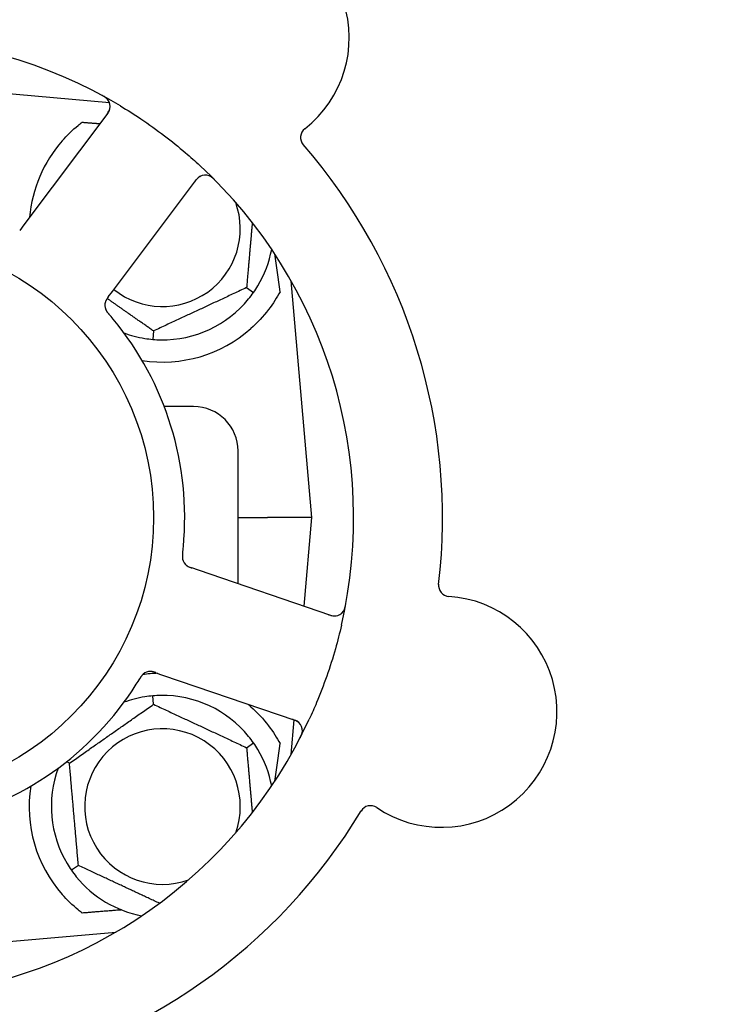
# Model space of a CAD drawing. Header units: inches. Extents: x 18 to 846, y -67 to 561.
# Tile 8 of 256: x 70.93 to 72.89, y 144.03 to 146.8. Entities that reach past the tile are written whole.
import ezdxf

# ---------------------------------------------------------------- set-up
doc = ezdxf.new("R2010")
doc.units = ezdxf.units.IN
doc.header["$LTSCALE"] = 24
doc.header["$MEASUREMENT"] = 0
doc.layers.add('Dimension (ANSI)', color=7, linetype='Continuous', lineweight=25)
doc.layers.add('Visible (ANSI)', color=7, linetype='Continuous', lineweight=30)
doc.styles.add('Note Text (ANSI)', font='tahoma.ttf')
doc.dimstyles.new('SB Fraction-16 (ANSI)', dxfattribs={"dimscale": 24, "dimtxt": 0.125, "dimasz": 0.098425, "dimexe": 0.125, "dimexo": 0.0625, "dimgap": 0.031496, "dimtad": 0, "dimtih": 1, "dimtoh": 1, "dimdec": 4, "dimrnd": 1e-08, "dimzin": 0, "dimdsep": 46, "dimlunit": 5, "dimtxsty": 'Note Text (ANSI)', "dimcen": 0.09, "dimdle": 0.393701, "dimclrd": 256, "dimclre": 256, "dimclrt": 256, "dimadec": 0, "dimazin": 3, "dimtfac": 0.96, "dimtofl": 0, "dimtmove": 0, "dimatfit": 3, "dimfxl": 1, "dimfrac": 2, "dimtolj": 1, "dimtzin": 12, "dimlwd": -1, "dimlwe": -1, "dimarcsym": 0})

# ---------------------------------------------------------------- blocks, each defined once
blk = doc.blocks.new('*D15')
at = {"layer": 'Defpoints', "color": 0, "transparency": 16777216}
for p in [(115.8191, 378.6679), (40.5863, 88.9562), (79.6941, 88.9562)]:
    blk.add_point(p, dxfattribs=at)
at = {"layer": 'Dimension (ANSI)', "transparency": 16777216}
for p, q in [((114.3191, 378.6679), (37.5863, 378.6679)), ((40.5863, 376.3057), (40.5863, 240.4618)), ((40.5863, 91.3184), (40.5863, 235.1622)), ((78.1941, 88.9562), (37.5863, 88.9562))]:
    blk.add_line(p, q, dxfattribs=at)
for points in [[(40.1926, 376.3057), (40.98, 376.3057), (40.5863, 378.6679)], [(40.1926, 91.3184), (40.98, 91.3184), (40.5863, 88.9562)]]:
    blk.add_solid(points, dxfattribs=at)
at = {"layer": 'Dimension (ANSI)', "transparency": 16777216, "insert": (31.4463, 239.7059), "char_height": 3, "attachment_point": 1, "style": 'Note Text (ANSI)'}
blk.add_mtext('\\A1;289 11/16', dxfattribs=at)

msp = doc.modelspace()

# ---------------------------------------------------------------- linework, layer by layer
at = {"layer": 'Visible (ANSI)'}
for p, q in [((71.17806, 146.56675), (70.51486, 146.62477)), ((71.17362, 146.5375), (70.93779, 146.22311)), ((71.18697, 146.03619), (71.42281, 146.35057)), ((70.93779, 146.22311), (70.92585, 146.2072)), ((71.74736, 145.39977), (71.68908, 146.06588)), ((71.17505, 146.02029), (71.18697, 146.03619)), ((71.56383, 146.04669), (71.58335, 146.03303)), ((71.3022, 145.92469), (71.30013, 145.90096)), ((71.41486, 145.71227), (71.33215, 145.71227)), ((71.53986, 145.21393), (71.53986, 145.58727)), ((71.53986, 145.39977), (71.62246, 145.39977)), ((71.74736, 145.39977), (71.62246, 145.39977)), ((71.72555, 145.15044), (71.74736, 145.39977)), ((71.4286, 145.25197), (71.40977, 145.25841)), ((71.80047, 145.12483), (71.4286, 145.25197)), ((71.30902, 144.96365), (71.32782, 144.95722)), ((71.32782, 144.95722), (71.6997, 144.83008)), ((71.3022, 144.87485), (71.30013, 144.89858)), ((71.68908, 144.73366), (71.69758, 144.83073)), ((71.56383, 144.75285), (71.58335, 144.76651)), ((71.06573, 144.70927), (71.05731, 144.7132)), ((71.09089, 144.42169), (71.07138, 144.40803)), ((70.6521, 144.18678), (71.19632, 144.23439))]:
    msp.add_line(p, q, dxfattribs=at)
msp.add_circle((70.51486, 145.39977), 0.7875, dxfattribs=at)
for centre, radius, start, end in [((71.52749, 146.74968), 0.325, 308.006, 158.24329), ((70.51486, 145.39977), 1.35, 59.06409, 119.1852), ((71.14863, 146.55625), 0.03125, 323.12465, 61.27672), ((71.74685, 146.46897), 0.03125, 128.006, 220.95354), ((71.32736, 146.21227), 0.375, 138.77041, 175.08898), ((70.51486, 145.39977), 1.6, 353.25836, 40.99093), ((70.51486, 145.39977), 1.35, 347.06409, 47.1852), ((71.4478, 146.33182), 0.03125, 44.97257, 143.12465), ((71.32736, 146.21227), 0.21875, 231.38477, 19.65889), ((71.32736, 146.21227), 0.3125, 329.15807, 349.28378), ((71.19657, 145.9969), 0.03125, 161.11888, 202.57804), ((71.32736, 146.21227), 0.3125, 269.15807, 320.84193), ((70.51486, 145.39977), 0.875, 354.63234, 39.61695), ((71.32736, 146.21227), 0.375, 261.21293, 311.51889), ((71.32736, 146.21227), 0.3125, 249.72028, 260.84193), ((71.41486, 145.58727), 0.125, 0, 90), ((71.41442, 145.28984), 0.03125, 191.91027, 233.9096), ((72.13496, 145.20933), 0.03125, 173.29575, 266.24329), ((72.11162, 144.85385), 0.325, 236.006, 86.24329), ((71.81058, 145.1544), 0.03125, 251.12465, 349.27672), ((71.32736, 144.58727), 0.375, 92.07658, 98.57442), ((71.29343, 144.93596), 0.03125, 89.11888, 130.57804), ((70.51486, 145.39977), 0.875, 282.63234, 327.61695), ((71.32736, 144.58727), 0.3125, 39.15807, 90.84193), ((71.32736, 144.58727), 0.3125, 99.15807, 110.27972), ((71.32736, 144.58727), 0.375, 48.48111, 50.17271), ((70.51486, 145.39977), 1.35, 275.06409, 335.1852), ((71.68959, 144.80051), 0.03125, 332.97257, 71.12465), ((71.32736, 144.58727), 0.21875, 340.34111, 289.65889), ((71.32736, 144.58727), 0.3125, 10.71622, 30.84193), ((71.32736, 144.58727), 0.3125, 159.72028, 210.84193), ((71.32736, 144.58727), 0.375, 171.21293, 221.22959), ((70.51486, 145.39977), 1.6, 281.25836, 328.99093), ((71.91243, 144.55848), 0.03125, 56.006, 148.95354), ((71.32736, 144.58727), 0.3125, 219.15807, 259.28378)]:
    msp.add_arc(centre, radius, start, end, dxfattribs=at)
for centre, major_axis, start_param, end_param in [((71.70981, 144.39474), (-0.20896, 2.38839), 5.4649258, 5.5279515), ((71.70981, 146.4048), (-0.20896, -2.38839), 0.7552338, 0.8182595)]:
    msp.add_ellipse(centre, major_axis=major_axis, ratio=0.0521373, start_param=start_param, end_param=end_param, dxfattribs=at)
for points, knots in [([(71.17407, 146.5744), (71.1739, 146.57463), (71.17368, 146.57491), (71.17293, 146.57585), (71.17231, 146.57656), (71.17084, 146.57805), (71.16991, 146.57891), (71.1682, 146.58029), (71.16764, 146.58072), (71.16623, 146.58176), (71.16532, 146.58238), (71.16336, 146.58366), (71.16229, 146.58431), (71.16059, 146.5853), (71.15994, 146.58566), (71.15867, 146.58637), (71.15805, 146.5867), (71.15742, 146.58705)], [0.051298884, 0.051298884, 0.051298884, 0.051298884, 0.057269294, 0.057269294, 0.069785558, 0.069785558, 0.083632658, 0.083632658, 0.089458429, 0.089458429, 0.097820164, 0.097820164, 0.107290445, 0.107290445, 0.113094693, 0.113094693, 0.118968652, 0.118968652, 0.118968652, 0.118968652]), ([(71.16876, 146.53101), (71.16932, 146.53177), (71.16989, 146.53253), (71.17208, 146.53549), (71.17363, 146.53773), (71.17597, 146.54164), (71.17685, 146.54338), (71.17812, 146.54631), (71.17859, 146.54768), (71.17918, 146.54988), (71.17936, 146.55071), (71.17952, 146.5516), (71.17955, 146.55179), (71.17958, 146.55195)], [0, 0, 0, 0, 0.007248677, 0.007248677, 0.028564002, 0.028564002, 0.047482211, 0.047482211, 0.06536174, 0.06536174, 0.076705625, 0.076705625, 0.079955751, 0.079955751, 0.079955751, 0.079955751]), ([(71.20887, 146.55772), (71.22853, 146.54594), (71.24778, 146.53373), (71.28898, 146.5061), (71.31105, 146.49033), (71.35305, 146.45835), (71.37281, 146.4424), (71.4057, 146.41428), (71.41913, 146.40233), (71.43236, 146.39007)], [-0.73117437, -0.73117437, -0.73117437, -0.73117437, -0.55243049, -0.55243049, -0.34047291, -0.34047291, -0.14064238, -0.14064238, 0, 0, 0, 0]), ([(71.04533, 146.45943), (71.0589, 146.47491), (71.07439, 146.48986), (71.09416, 146.50598), (71.09792, 146.50893), (71.10169, 146.51177)], [0.52788927, 0.52788927, 0.52788927, 0.52788927, 0.6827691, 0.6827691, 0.71884724, 0.71884724, 0.71884724, 0.71884724]), ([(71.43493, 146.3603), (71.43466, 146.36017), (71.43434, 146.36001), (71.43275, 146.35918), (71.43125, 146.35825), (71.42873, 146.35633), (71.42758, 146.35534), (71.42482, 146.35263), (71.42318, 146.3508), (71.42095, 146.34803), (71.4203, 146.34721), (71.41908, 146.34561), (71.41851, 146.34484), (71.41793, 146.34408)], [0.058736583, 0.058736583, 0.058736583, 0.058736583, 0.064782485, 0.064782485, 0.086145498, 0.086145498, 0.103238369, 0.103238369, 0.1234345, 0.1234345, 0.131598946, 0.131598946, 0.138939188, 0.138939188, 0.138939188, 0.138939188]), ([(71.4749, 146.34889), (71.47445, 146.34934), (71.47402, 146.34978), (71.47283, 146.35097), (71.47206, 146.35172), (71.4706, 146.35308), (71.46992, 146.3537), (71.46812, 146.35525), (71.46698, 146.35617), (71.46493, 146.35769), (71.46399, 146.35832), (71.46235, 146.35934), (71.46162, 146.35974), (71.46014, 146.3605), (71.45941, 146.36082), (71.45858, 146.36115), (71.4584, 146.36122), (71.45825, 146.36128)], [0, 0, 0, 0, 0.005149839, 0.005149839, 0.013554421, 0.013554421, 0.020527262, 0.020527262, 0.031641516, 0.031641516, 0.041623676, 0.041623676, 0.051235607, 0.051235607, 0.06373445, 0.06373445, 0.067355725, 0.067355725, 0.067355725, 0.067355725]), ([(71.65789, 146.03514), (71.64928, 146.01908), (71.63835, 146.00165), (71.61089, 145.96568), (71.59377, 145.94729), (71.57594, 145.9315)], [1.44549616, 1.44549616, 1.44549616, 1.44549616, 1.60647008, 1.60647008, 1.78790376, 1.78790376, 1.78790376, 1.78790376]), ([(71.17502, 146.02026), (71.17484, 146.02002), (71.17466, 146.01978), (71.17368, 146.01847), (71.17286, 146.01737), (71.17121, 146.01502), (71.17038, 146.01374), (71.169, 146.01142), (71.16843, 146.01034), (71.16748, 146.00828), (71.16709, 146.00726), (71.16679, 146.00639), (71.16675, 146.00626), (71.16672, 146.00615)], [0, 0, 0, 0, 0.002309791, 0.002309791, 0.012623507, 0.012623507, 0.024338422, 0.024338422, 0.035397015, 0.035397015, 0.047442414, 0.047442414, 0.049661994, 0.049661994, 0.049661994, 0.049661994]), ([(71.17504, 146.02029), (71.17473, 146.01987), (71.17441, 146.01944), (71.17379, 146.01862), (71.17349, 146.01821), (71.17282, 146.0173), (71.17245, 146.01679), (71.17115, 146.01497), (71.17036, 146.01378), (71.1692, 146.01187), (71.16873, 146.01102), (71.16796, 146.00943), (71.16765, 146.00873), (71.16718, 146.00754), (71.16699, 146.00701), (71.16689, 146.0067), (71.16688, 146.00666), (71.16688, 146.00666), (71.16688, 146.00666), (71.16688, 146.00666)], [0, 0, 0, 0, 0.004355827, 0.004355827, 0.008687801, 0.008687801, 0.014307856, 0.014307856, 0.029588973, 0.029588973, 0.043844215, 0.043844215, 0.054171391, 0.054171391, 0.061954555, 0.061954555, 0.063871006, 0.063871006, 0.063878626, 0.063878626, 0.063878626, 0.063878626]), ([(71.16743, 145.98561), (71.16752, 145.98539), (71.16763, 145.98511), (71.16799, 145.98431), (71.16826, 145.98373), (71.16889, 145.98254), (71.16924, 145.98193), (71.16998, 145.98073), (71.17036, 145.98015), (71.17132, 145.97877), (71.17193, 145.97794), (71.17286, 145.97673), (71.17314, 145.97638), (71.17419, 145.97508), (71.17499, 145.97413), (71.17604, 145.9729), (71.1763, 145.97259), (71.17668, 145.97216), (71.17679, 145.97202), (71.17691, 145.97189)], [0.044252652, 0.044252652, 0.044252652, 0.044252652, 0.050671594, 0.050671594, 0.061250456, 0.061250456, 0.071050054, 0.071050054, 0.078610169, 0.078610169, 0.087196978, 0.087196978, 0.090753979, 0.090753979, 0.100050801, 0.100050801, 0.10314767, 0.10314767, 0.10451733, 0.10451733, 0.10451733, 0.10451733]), ([(71.16757, 145.98526), (71.16757, 145.98526), (71.16758, 145.98523), (71.16763, 145.9851), (71.16768, 145.98497), (71.16786, 145.98456), (71.16801, 145.98423), (71.16854, 145.98312), (71.16898, 145.98229), (71.17002, 145.98058), (71.1706, 145.97971), (71.17204, 145.97773), (71.17294, 145.97658), (71.17473, 145.97441), (71.17564, 145.97335), (71.17666, 145.97218), (71.17678, 145.97204), (71.17691, 145.97189)], [0.030853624, 0.030853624, 0.030853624, 0.030853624, 0.032941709, 0.032941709, 0.03638518, 0.03638518, 0.042347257, 0.042347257, 0.055267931, 0.055267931, 0.065838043, 0.065838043, 0.077516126, 0.077516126, 0.087897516, 0.087897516, 0.089364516, 0.089364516, 0.089364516, 0.089364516]), ([(71.3841, 145.29952), (71.38415, 145.29999), (71.38421, 145.3005), (71.38427, 145.30104), (71.38483, 145.30591), (71.38552, 145.31256), (71.38602, 145.31792)], [0.48080563, 0.48080563, 0.48080563, 0.48080563, 0.5329828, 0.5329828, 0.5329828, 1, 1, 1, 1]), ([(71.38409, 145.29948), (71.38403, 145.29894), (71.38397, 145.29839), (71.38385, 145.29731), (71.38379, 145.29677), (71.3836, 145.29496), (71.38348, 145.29369), (71.38335, 145.29162), (71.38331, 145.29077), (71.38328, 145.28883), (71.38331, 145.28782), (71.38344, 145.28602), (71.38353, 145.28522), (71.38373, 145.28395), (71.38384, 145.28342), (71.3839, 145.28311), (71.38391, 145.28307), (71.38391, 145.28305), (71.38391, 145.28305), (71.38391, 145.28305)], [0, 0, 0, 0, 0.004180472, 0.004180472, 0.008305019, 0.008305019, 0.018114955, 0.018114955, 0.025612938, 0.025612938, 0.036850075, 0.036850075, 0.047489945, 0.047489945, 0.056089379, 0.056089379, 0.05828692, 0.05828692, 0.058652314, 0.058652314, 0.058652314, 0.058652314]), ([(71.38409, 145.29948), (71.38406, 145.29918), (71.38403, 145.29888), (71.38394, 145.29808), (71.38388, 145.29757), (71.38371, 145.296), (71.38361, 145.29491), (71.38343, 145.29263), (71.38337, 145.29144), (71.38332, 145.28907), (71.38334, 145.28795), (71.38347, 145.28574), (71.38361, 145.28475), (71.38382, 145.28353), (71.38389, 145.2832), (71.38394, 145.28294)], [0.001596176, 0.001596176, 0.001596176, 0.001596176, 0.00393777, 0.00393777, 0.007842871, 0.007842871, 0.016055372, 0.016055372, 0.025513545, 0.025513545, 0.037191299, 0.037191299, 0.054193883, 0.054193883, 0.061558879, 0.061558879, 0.061558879, 0.061558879]), ([(71.39499, 145.26537), (71.39507, 145.26531), (71.39515, 145.26525), (71.39539, 145.26506), (71.39557, 145.26493), (71.39638, 145.26434), (71.39717, 145.26383), (71.39912, 145.26268), (71.4004, 145.26203), (71.40307, 145.26084), (71.40447, 145.26029), (71.40652, 145.25954), (71.40717, 145.25931), (71.40813, 145.25897), (71.40846, 145.25886), (71.4091, 145.25864), (71.40941, 145.25853), (71.40973, 145.25842)], [0.038929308, 0.038929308, 0.038929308, 0.038929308, 0.040726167, 0.040726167, 0.043941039, 0.043941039, 0.054249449, 0.054249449, 0.066768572, 0.066768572, 0.07820649, 0.07820649, 0.083402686, 0.083402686, 0.086046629, 0.086046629, 0.08863019, 0.08863019, 0.08863019, 0.08863019]), ([(71.39563, 145.26487), (71.39563, 145.26487), (71.39564, 145.26486), (71.3957, 145.26482), (71.39588, 145.26469), (71.39644, 145.26429), (71.39688, 145.26398), (71.39791, 145.26332), (71.39849, 145.26299), (71.39924, 145.26258), (71.39943, 145.26248), (71.40085, 145.26175), (71.40252, 145.26102), (71.40528, 145.25997), (71.4061, 145.25968), (71.40741, 145.25922), (71.40786, 145.25906), (71.40878, 145.25875), (71.40926, 145.25858), (71.40973, 145.25842)], [0.028019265, 0.028019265, 0.028019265, 0.028019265, 0.028672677, 0.028672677, 0.033062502, 0.033062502, 0.040781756, 0.040781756, 0.051074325, 0.051074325, 0.054504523, 0.054504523, 0.075062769, 0.075062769, 0.083066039, 0.083066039, 0.087153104, 0.087153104, 0.091266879, 0.091266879, 0.091266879, 0.091266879]), ([(71.8357, 145.13581), (71.83587, 145.13604), (71.83607, 145.13634), (71.83673, 145.13734), (71.83721, 145.13815), (71.83818, 145.14001), (71.83871, 145.14116), (71.83949, 145.14321), (71.83973, 145.14387), (71.84028, 145.14554), (71.84059, 145.1466), (71.8412, 145.14885), (71.84149, 145.15008), (71.84191, 145.152), (71.84205, 145.15272), (71.84233, 145.15415), (71.84246, 145.15485), (71.84259, 145.15555)], [0.051298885, 0.051298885, 0.051298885, 0.051298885, 0.057269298, 0.057269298, 0.069785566, 0.069785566, 0.083632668, 0.083632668, 0.089458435, 0.089458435, 0.09782017, 0.09782017, 0.107290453, 0.107290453, 0.113094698, 0.113094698, 0.118968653, 0.118968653, 0.118968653, 0.118968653]), ([(71.7928, 145.12745), (71.79369, 145.12715), (71.79459, 145.12684), (71.79809, 145.12568), (71.8007, 145.1249), (71.80514, 145.12388), (71.80706, 145.12357), (71.81024, 145.12328), (71.81169, 145.12325), (71.81396, 145.12337), (71.81482, 145.12345), (71.81571, 145.12358), (71.8159, 145.1236), (71.81606, 145.12363)], [0, 0, 0, 0, 0.007248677, 0.007248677, 0.028564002, 0.028564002, 0.04748221, 0.04748221, 0.065361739, 0.065361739, 0.076705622, 0.076705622, 0.079955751, 0.079955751, 0.079955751, 0.079955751]), ([(71.8306, 145.09756), (71.82547, 145.07521), (71.8198, 145.05314), (71.80625, 145.00538), (71.79806, 144.97948), (71.78027, 144.92864), (71.77082, 144.90401), (71.75415, 144.8641), (71.74734, 144.8486), (71.74021, 144.83319)], [-0.73117336, -0.73117336, -0.73117336, -0.73117336, -0.55242948, -0.55242948, -0.34016147, -0.34016147, -0.13232742, -0.13232742, 0, 0, 0, 0]), ([(71.27368, 144.96018), (71.2735, 144.96003), (71.27327, 144.95983), (71.27262, 144.95924), (71.27215, 144.9588), (71.27121, 144.95784), (71.27074, 144.95732), (71.26982, 144.95624), (71.26939, 144.9557), (71.26838, 144.95437), (71.26777, 144.95353), (71.26692, 144.95227), (71.26667, 144.95189), (71.26576, 144.9505), (71.2651, 144.94944), (71.26425, 144.94806), (71.26404, 144.94772), (71.26375, 144.94722), (71.26365, 144.94707), (71.26356, 144.94692)], [0.044252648, 0.044252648, 0.044252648, 0.044252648, 0.050671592, 0.050671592, 0.061250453, 0.061250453, 0.071050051, 0.071050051, 0.078610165, 0.078610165, 0.087196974, 0.087196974, 0.090753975, 0.090753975, 0.100050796, 0.100050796, 0.103147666, 0.103147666, 0.104517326, 0.104517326, 0.104517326, 0.104517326]), ([(71.27339, 144.95994), (71.27339, 144.95994), (71.27336, 144.95992), (71.27326, 144.95983), (71.27315, 144.95974), (71.27282, 144.95944), (71.27255, 144.9592), (71.27166, 144.95835), (71.27101, 144.95768), (71.2697, 144.95616), (71.26905, 144.95533), (71.26761, 144.95336), (71.2668, 144.95215), (71.26529, 144.94977), (71.26456, 144.94858), (71.26376, 144.94725), (71.26366, 144.94709), (71.26356, 144.94692)], [0.030853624, 0.030853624, 0.030853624, 0.030853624, 0.032941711, 0.032941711, 0.036385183, 0.036385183, 0.042347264, 0.042347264, 0.055267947, 0.055267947, 0.065838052, 0.065838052, 0.077516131, 0.077516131, 0.087897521, 0.087897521, 0.089364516, 0.089364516, 0.089364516, 0.089364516]), ([(71.30898, 144.96366), (71.3087, 144.96376), (71.30842, 144.96386), (71.30687, 144.96438), (71.30556, 144.96482), (71.30282, 144.96567), (71.30135, 144.96607), (71.29872, 144.96666), (71.29751, 144.96687), (71.29526, 144.96714), (71.29417, 144.96719), (71.29325, 144.9672), (71.29311, 144.9672), (71.293, 144.9672)], [0, 0, 0, 0, 0.002309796, 0.002309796, 0.012623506, 0.012623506, 0.024338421, 0.024338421, 0.035397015, 0.035397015, 0.047442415, 0.047442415, 0.049661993, 0.049661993, 0.049661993, 0.049661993]), ([(71.30902, 144.96365), (71.30852, 144.96382), (71.30801, 144.96399), (71.30704, 144.96433), (71.30656, 144.96449), (71.30548, 144.96485), (71.30489, 144.96504), (71.30276, 144.96571), (71.30138, 144.9661), (71.29921, 144.96661), (71.29825, 144.9668), (71.2965, 144.96704), (71.29574, 144.96711), (71.29447, 144.96719), (71.2939, 144.9672), (71.29357, 144.96721), (71.29353, 144.96721), (71.29353, 144.96721), (71.29353, 144.96721), (71.29353, 144.96721)], [0, 0, 0, 0, 0.004355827, 0.004355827, 0.0086878, 0.0086878, 0.014307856, 0.014307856, 0.029588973, 0.029588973, 0.043844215, 0.043844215, 0.054171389, 0.054171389, 0.061954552, 0.061954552, 0.063871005, 0.063871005, 0.063878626, 0.063878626, 0.063878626, 0.063878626]), ([(71.57594, 144.86805), (71.59392, 144.85212), (71.61116, 144.83358), (71.63853, 144.7976), (71.64935, 144.78035), (71.65789, 144.7644)], [0.51027324, 0.51027324, 0.51027324, 0.51027324, 0.69323174, 0.69323174, 0.85269236, 0.85269236, 0.85269236, 0.85269236]), ([(71.71269, 144.82155), (71.71249, 144.82177), (71.71223, 144.82203), (71.71095, 144.82328), (71.70961, 144.82442), (71.70701, 144.82622), (71.70571, 144.82701), (71.70228, 144.8288), (71.70003, 144.82979), (71.69671, 144.83106), (71.69572, 144.83142), (71.69383, 144.83209), (71.69292, 144.8324), (71.69201, 144.83271)], [0.058736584, 0.058736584, 0.058736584, 0.058736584, 0.064782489, 0.064782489, 0.086145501, 0.086145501, 0.103238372, 0.103238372, 0.123434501, 0.123434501, 0.131598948, 0.131598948, 0.13893919, 0.13893919, 0.13893919, 0.13893919]), ([(71.7142, 144.78002), (71.71449, 144.78058), (71.71477, 144.78113), (71.71553, 144.78263), (71.71601, 144.78359), (71.71685, 144.7854), (71.71723, 144.78624), (71.71815, 144.78842), (71.71867, 144.7898), (71.71948, 144.79222), (71.71979, 144.79331), (71.72025, 144.79518), (71.72041, 144.796), (71.72067, 144.79763), (71.72075, 144.79843), (71.72081, 144.79933), (71.72082, 144.79952), (71.72083, 144.79968)], [0, 0, 0, 0, 0.005149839, 0.005149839, 0.013554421, 0.013554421, 0.020527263, 0.020527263, 0.031641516, 0.031641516, 0.041623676, 0.041623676, 0.051235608, 0.051235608, 0.063734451, 0.063734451, 0.067355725, 0.067355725, 0.067355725, 0.067355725]), ([(71.10169, 144.28778), (71.09793, 144.29061), (71.09418, 144.29355), (71.07441, 144.30966), (71.05891, 144.32463), (71.04533, 144.34012)], [1.52999431, 1.52999431, 1.52999431, 1.52999431, 1.56596178, 1.56596178, 1.72096024, 1.72096024, 1.72096024, 1.72096024])]:
    msp.add_open_spline(points, degree=3, knots=knots, dxfattribs=at)
for points, weights in [([(71.10169, 146.51177), (71.12644, 146.50979), (71.15135, 146.50781)], [0.999921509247, 0.999914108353, 0.999909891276]), ([(71.57982, 146.22945), (71.57235, 146.14408), (71.56383, 146.04669)], [1.11819795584, 1.14843950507, 1.04422863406]), ([(71.56383, 146.04669), (71.43302, 145.98569), (71.3022, 145.92469)], [1.04422863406, 1.20577136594, 1.04422863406]), ([(71.3022, 145.92469), (71.23241, 145.97356), (71.17187, 146.01595)], [1.04422863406, 1.13389426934, 1.12402059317]), ([(71.06573, 144.70927), (71.18397, 144.79206), (71.3022, 144.87485)], [1.04422863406, 1.20577136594, 1.04422863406]), ([(71.3022, 144.87485), (71.43302, 144.81385), (71.56383, 144.75285)], [1.04422863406, 1.20577136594, 1.04422863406]), ([(71.56383, 144.75285), (71.57235, 144.65546), (71.57982, 144.57009)], [1.04422863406, 1.14843950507, 1.11819795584]), ([(71.09089, 144.42169), (71.07831, 144.56548), (71.06573, 144.70927)], [1.04422863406, 1.20577136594, 1.04422863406]), ([(71.31894, 144.31535), (71.2083, 144.36695), (71.09089, 144.42169)], [1.07748863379, 1.18694802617, 1.04422863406]), ([(71.21256, 144.29662), (71.15676, 144.29217), (71.10169, 144.28778)], [0.999904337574, 0.999905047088, 0.99992150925])]:
    msp.add_rational_spline(points, weights, degree=2, dxfattribs=at)
for points in [[(71.58335, 146.03303), (71.58771, 146.03928), (71.59196, 146.04586), (71.59567, 146.05206)], [(71.56968, 146.01494), (71.57424, 146.02054), (71.57897, 146.02679), (71.58335, 146.03303)], [(71.1889, 145.95772), (71.18508, 145.96232), (71.18013, 145.96815), (71.1769, 145.97189)], [(71.27762, 145.90375), (71.28476, 145.9026), (71.29253, 145.90163), (71.30013, 145.90096)], [(71.30013, 145.90096), (71.30772, 145.9003), (71.31554, 145.89991), (71.32277, 145.89981)], [(71.25379, 144.93114), (71.25699, 144.93619), (71.261, 144.9427), (71.26356, 144.94693)], [(71.32277, 144.89974), (71.31554, 144.89963), (71.30772, 144.89924), (71.30013, 144.89858)], [(71.30013, 144.89858), (71.29253, 144.89791), (71.28476, 144.89694), (71.27762, 144.89579)], [(71.58335, 144.76651), (71.57897, 144.77276), (71.57424, 144.779), (71.56968, 144.7846)], [(71.59567, 144.74748), (71.59196, 144.75369), (71.58771, 144.76027), (71.58335, 144.76651)], [(71.05905, 144.42706), (71.06276, 144.42086), (71.06701, 144.41428), (71.07138, 144.40803)], [(71.07138, 144.40803), (71.07575, 144.40179), (71.08048, 144.39554), (71.08505, 144.38994)]]:
    msp.add_open_spline(points, degree=3, dxfattribs=at)

# ---------------------------------------------------------------- dimensions: what is measured, and where the dimension line sits
at = {"layer": 'Dimension (ANSI)'}
dim = msp.add_linear_dim(base=(40.58635, 88.95616), p1=(115.81912, 378.66786), p2=(79.69412, 88.95616), angle=270, dimstyle='SB Fraction-16 (ANSI)', override={"dimgap": 0.031496, "dimdec": 4, "dimtol": 0, "dimlim": 0, "dimtp": 0, "dimtm": 0, "dimtdec": 2, "dimatfit": 1}, dxfattribs=at)
dim.commit()
dim.dimension.update_dxf_attribs({"geometry": '*D15', "text_midpoint": (40.58635, 237.81201), "dimtype": 160})

doc.saveas('drawing.dxf')
